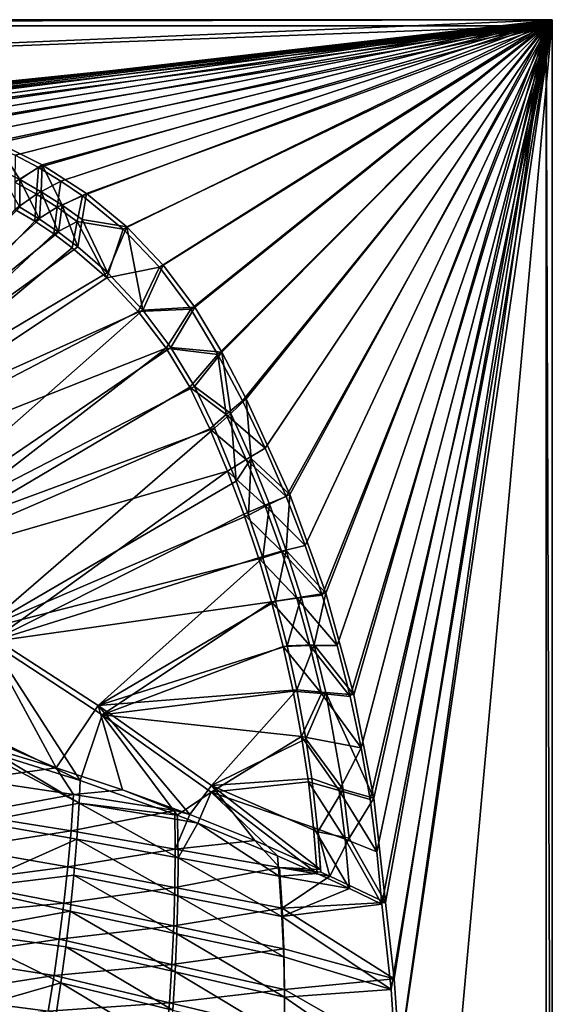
# Model space of a CAD drawing. Header units: metres. Extents: x -1501 to 0, y -1015 to 0.
# Tile 22 of 22: x -261 to 0, y -482 to 0. Entities that reach past the tile are written whole.
import ezdxf

# ---------------------------------------------------------------- set-up
doc = ezdxf.new("R2010")
doc.units = ezdxf.units.M

msp = doc.modelspace()

# ---------------------------------------------------------------- linework, layer by layer
at = {"layer": 'None'}
for points in [[(-1500, 0), (-1063.192383, -45.303387), (0, 0)], [(-1500, 0), (0, 0), (-1500, 0, -45)], [(0, 0), (0, 0, -45), (-1500, 0, -45)], [(-1497.155151, -3, -45), (-1500, 0, -45), (0, 0, -45)], [(-3, -3, -45), (-1497.155151, -3, -45), (0, 0, -45)], [(-1063.192383, -45.303387), (-401.079681, -46.141403), (0, 0)], [(0, 0), (-401.079681, -46.141403), (-388.253143, -45.290897)], [(-388.253143, -45.290897), (-375.410309, -44.738567), (0, 0)], [(-375.410309, -44.738567), (-362.558105, -44.484711), (0, 0)], [(0, 0), (-362.558105, -44.484711), (-349.7052, -44.626896)], [(-349.7052, -44.626896), (-336.881775, -45.500168), (0, 0)], [(-336.881775, -45.500168), (-324.132355, -47.129757), (0, 0)], [(0, 0), (-324.132355, -47.129757), (-311.501556, -49.509968)], [(-311.501556, -49.509968), (-299.033478, -52.632484), (0, 0)], [(-299.033478, -52.632484), (-286.771729, -56.486389), (0, 0)], [(0, 0), (-286.771729, -56.486389), (-274.759186, -61.058205)], [(-274.759186, -61.058205), (-263.037811, -66.331955), (0, 0)], [(-263.037811, -66.331955), (-251.64859, -72.289207), (0, 0)], [(0, 0), (-251.64859, -72.289207), (-240.631348, -78.909134)], [(-240.631348, -78.909134), (-230.024597, -86.168587), (0, 0)], [(-230.024597, -86.168587), (-210.189285, -102.502441), (0, 0)], [(0, 0), (-210.189285, -102.502441), (-192.419769, -121.062584)], [(-192.419769, -121.062584), (-176.96431, -141.589706), (0, 0)], [(-176.96431, -141.589706), (-163.811066, -163.672256), (0, 0)], [(0, 0), (-163.811066, -163.672256), (-151.755753, -186.378815)], [(-151.755753, -186.378815), (-140.607773, -209.544327), (0, 0)], [(-140.607773, -209.544327), (-130.384552, -233.132538), (0, 0)], [(0, 0), (-130.384552, -233.132538), (-121.102089, -257.106567)], [(-121.102089, -257.106567), (-112.77491, -281.428925), (0, 0)], [(-112.77491, -281.428925), (-105.416031, -306.061523), (0, 0)], [(0, 0), (-105.416031, -306.061523), (-99.036972, -330.965851)], [(-99.036972, -330.965851), (-93.647705, -356.102966), (0, 0)], [(-93.647705, -356.102966), (-89.256668, -381.433502), (0, 0)], [(0, 0), (-89.256668, -381.433502), (-85.87072, -406.917908)], [(-85.87072, -406.917908), (-83.495163, -432.516235), (0, 0)], [(-83.495163, -432.516235), (-78.854172, -474.309357), (0, 0)], [(-78.854172, -474.309357), (-76.175674, -516.292725), (0, 0)], [(-76.175674, -516.292725), (-59.281075, -653.599243), (0, 0)], [(0, 0), (-59.281075, -653.599243), (0, -850)], [(-3, -3, -45), (0, 0, -45), (0, -850, -45)], [(0, 0), (0, -850), (0, 0, -45)], [(0, -850), (0, -850, -45), (0, 0, -45)], [(-3, -3, -3), (-1062.936401, -42.705982, -3), (-1497.155151, -3, -3)], [(-3, -3, -3), (-1497.155151, -3, -3), (-3, -3, -45)], [(-1497.155151, -3, -3), (-1497.155151, -3, -45), (-3, -3, -45)], [(-399.166199, -43.825584, -3), (-1062.936401, -42.705982, -3), (-3, -3, -3)], [(-373.46463, -42.534668, -3), (-399.166199, -43.825584, -3), (-3, -3, -3)], [(-347.733887, -42.610607, -3), (-373.46463, -42.534668, -3), (-3, -3, -3)], [(-3, -3, -3), (-322.158539, -45.351303, -3), (-347.733887, -42.610607, -3)], [(-297.077393, -51.056458, -3), (-322.158539, -45.351303, -3), (-3, -3, -3)], [(-272.833038, -59.648415, -3), (-297.077393, -51.056458, -3), (-3, -3, -3)], [(-3, -3, -3), (-249.75647, -71.009911, -3), (-272.833038, -59.648415, -3)], [(-228.162781, -84.985733, -3), (-249.75647, -71.009911, -3), (-3, -3, -3)], [(-208.346649, -101.38488, -3), (-228.162781, -84.985733, -3), (-3, -3, -3)], [(-3, -3, -3), (-190.578308, -119.983208, -3), (-208.346649, -101.38488, -3)], [(-175.099884, -140.526581, -3), (-190.578308, -119.983208, -3), (-3, -3, -3)], [(-161.911987, -162.618973, -3), (-175.099884, -140.526581, -3), (-3, -3, -3)], [(-3, -3, -3), (-149.863449, -185.358902, -3), (-161.911987, -162.618973, -3)], [(-128.526688, -232.186569, -3), (-149.863449, -185.358902, -3), (-3, -3, -3)], [(-110.945442, -280.549652, -3), (-128.526688, -232.186569, -3), (-3, -3, -3)], [(-3, -3, -3), (-97.229225, -330.147552, -3), (-110.945442, -280.549652, -3)], [(-87.463554, -380.671967, -3), (-97.229225, -330.147552, -3), (-3, -3, -3)], [(-81.709419, -431.808838, -3.000002), (-87.463554, -380.671967, -3), (-3, -3, -3)], [(-3, -3, -3), (-77.500778, -469.092346, -3), (-81.709419, -431.808838, -3.000002)], [(-74.848244, -506.518768, -3), (-77.500778, -469.092346, -3), (-3, -3, -3)], [(-3, -848.404846, -3), (-74.848244, -506.518768, -3), (-3, -3, -3)], [(-3, -848.404846, -3), (-3, -3, -3), (-3, -848.404846, -45)], [(-3, -3, -3), (-3, -3, -45), (-3, -848.404846, -45)], [(-3, -848.404846, -45), (-3, -3, -45), (0, -850, -45)], [(-272.833038, -59.648415, -3), (-260.822662, -78.176674, -32.469391), (-271.717377, -72.835373, -32.469067)], [(-272.833038, -59.648415, -3), (-249.75647, -71.009911, -3), (-260.822662, -78.176674, -32.469391)], [(-251.64859, -72.289207), (-263.037811, -66.331955), (-263.113464, -79.474678, -29.9617)], [(-249.75647, -71.009911, -3), (-250.241776, -84.120934, -32.465248), (-260.822662, -78.176674, -32.469391)], [(-240.011765, -90.658966, -32.456596), (-250.241776, -84.120934, -32.465248), (-249.75647, -71.009911, -3)], [(-228.162781, -84.985733, -3), (-240.011765, -90.658966, -32.456596), (-249.75647, -71.009911, -3)], [(-260.822662, -78.176674, -32.469391), (-260.824677, -91.738281, -63), (-271.717377, -72.835373, -32.469067)], [(-252.588959, -85.328896, -29.960569), (-251.64859, -72.289207), (-263.113464, -79.474678, -29.9617)], [(-240.631348, -78.909134), (-251.64859, -72.289207), (-252.588959, -85.328896, -29.960569)], [(-263.113464, -79.474678, -29.9617), (-263.127258, -92.794098, -60), (-252.588959, -85.328896, -29.960569)], [(-260.822662, -78.176674, -32.469391), (-251.136566, -97.599823, -63), (-260.824677, -91.738281, -63)], [(-250.241776, -84.120934, -32.465248), (-251.136566, -97.599823, -63), (-260.822662, -78.176674, -32.469391)], [(-242.403839, -91.757561, -29.95944), (-240.631348, -78.909134), (-252.588959, -85.328896, -29.960569)], [(-230.024597, -86.168587), (-240.631348, -78.909134), (-242.403839, -91.757561, -29.95944)], [(-263.127258, -92.794098, -60), (-253.465637, -98.550499, -60), (-252.588959, -85.328896, -29.960569)], [(-252.588959, -85.328896, -29.960569), (-253.465637, -98.550499, -60), (-242.403839, -91.757561, -29.95944)], [(-241.751526, -103.950317, -63), (-251.136566, -97.599823, -63), (-250.241776, -84.120934, -32.465248)], [(-241.751526, -103.950317, -63), (-250.241776, -84.120934, -32.465248), (-240.011765, -90.658966, -32.456596)], [(-232.589584, -98.740952, -29.958309), (-230.024597, -86.168587), (-242.403839, -91.757561, -29.95944)], [(-230.161957, -97.763412, -32.444149), (-240.011765, -90.658966, -32.456596), (-228.162781, -84.985733, -3)], [(-210.189285, -102.502441), (-230.024597, -86.168587), (-232.589584, -98.740952, -29.958309)], [(-208.346649, -101.38488, -3), (-230.161957, -97.763412, -32.444149), (-228.162781, -84.985733, -3)], [(-232.326202, -111.067528, -63), (-241.751526, -103.950317, -63), (-240.011765, -90.658966, -32.456596)], [(-232.326202, -111.067528, -63), (-240.011765, -90.658966, -32.456596), (-230.161957, -97.763412, -32.444149)], [(-260.824677, -91.738281, -63), (-251.136566, -97.599823, -63), (-399.088593, -231.218933, -63)], [(-253.465637, -98.550499, -60), (-263.127258, -92.794098, -60), (-388.778107, -239.459717, -60)], [(-253.465637, -98.550499, -60), (-244.110809, -104.793121, -60), (-242.403839, -91.757561, -29.95944)], [(-242.403839, -91.757561, -29.95944), (-244.110809, -104.793121, -60), (-232.589584, -98.740952, -29.958309)], [(-251.136566, -97.599823, -63), (-241.751526, -103.950317, -63), (-399.088593, -231.218933, -63)], [(-388.778107, -239.459717, -60), (-244.110809, -104.793121, -60), (-253.465637, -98.550499, -60)], [(-244.110809, -104.793121, -60), (-235.087234, -111.505646, -60), (-232.589584, -98.740952, -29.958309)], [(-232.589584, -98.740952, -29.958309), (-235.087234, -111.505646, -60), (-218.127197, -126.269089, -60)], [(-218.127197, -126.269089, -60), (-210.189285, -102.502441), (-232.589584, -98.740952, -29.958309)], [(-217.894089, -123.627129, -63), (-232.326202, -111.067528, -63), (-230.161957, -97.763412, -32.444149)], [(-217.894089, -123.627129, -63), (-230.161957, -97.763412, -32.444149), (-208.346649, -101.38488, -3)], [(-399.088593, -231.218933, -63), (-241.751526, -103.950317, -63), (-232.326202, -111.067528, -63)], [(-235.087234, -111.505646, -60), (-244.110809, -104.793121, -60), (-388.778107, -239.459717, -60)], [(-192.419769, -121.062584), (-210.189285, -102.502441), (-218.127197, -126.269089, -60)], [(-200.521835, -142.091736, -63), (-217.894089, -123.627129, -63), (-208.346649, -101.38488, -3)], [(-200.521835, -142.091736, -63), (-208.346649, -101.38488, -3), (-190.578308, -119.983208, -3)], [(-399.088593, -231.218933, -63), (-232.326202, -111.067528, -63), (-217.894089, -123.627129, -63)], [(-218.127197, -126.269089, -60), (-235.087234, -111.505646, -60), (-388.778107, -239.459717, -60)], [(-175.099884, -140.526581, -3), (-200.521835, -142.091736, -63), (-190.578308, -119.983208, -3)], [(-200.521835, -142.091736, -63), (-399.088593, -231.218933, -63), (-217.894089, -123.627129, -63)], [(-202.762695, -142.686584, -60), (-192.419769, -121.062584), (-218.127197, -126.269089, -60)], [(-176.96431, -141.589706), (-192.419769, -121.062584), (-202.762695, -142.686584, -60)], [(-388.778107, -239.459717, -60), (-202.762695, -142.686584, -60), (-218.127197, -126.269089, -60)], [(-338.559021, -263.662933, -63), (-399.088593, -231.218933, -63), (-200.521835, -142.091736, -63)], [(-189.154251, -160.586639, -60), (-202.762695, -142.686584, -60), (-388.778107, -239.459717, -60)], [(-186.757431, -160.314926, -63), (-338.559021, -263.662933, -63), (-200.521835, -142.091736, -63)], [(-189.154251, -160.586639, -60), (-176.96431, -141.589706), (-202.762695, -142.686584, -60)], [(-186.757431, -160.314926, -63), (-200.521835, -142.091736, -63), (-175.099884, -140.526581, -3)], [(-163.811066, -163.672256), (-176.96431, -141.589706), (-189.154251, -160.586639, -60)], [(-161.911987, -162.618973, -3), (-186.757431, -160.314926, -63), (-175.099884, -140.526581, -3)], [(-331.342438, -270.748566, -60), (-189.154251, -160.586639, -60), (-388.778107, -239.459717, -60)], [(-338.559021, -263.662933, -63), (-186.757431, -160.314926, -63), (-175.197647, -179.366959, -63)], [(-177.444016, -179.782272, -60), (-189.154251, -160.586639, -60), (-331.342438, -270.748566, -60)], [(-177.444016, -179.782272, -60), (-163.811066, -163.672256), (-189.154251, -160.586639, -60)], [(-175.197647, -179.366959, -63), (-186.757431, -160.314926, -63), (-161.911987, -162.618973, -3)], [(-159.771393, -193.092148, -29.947008), (-163.811066, -163.672256), (-177.444016, -179.782272, -60)], [(-157.368515, -192.640686, -32.31818), (-175.197647, -179.366959, -63), (-161.911987, -162.618973, -3)], [(-159.771393, -193.092148, -29.947008), (-151.755753, -186.378815), (-163.811066, -163.672256)], [(-161.911987, -162.618973, -3), (-149.863449, -185.358902, -3), (-157.368515, -192.640686, -32.31818)], [(-165.431885, -199.850052, -63), (-338.559021, -263.662933, -63), (-175.197647, -179.366959, -63)], [(-167.701416, -200.049957, -60), (-177.444016, -179.782272, -60), (-331.342438, -270.748566, -60)], [(-167.701416, -200.049957, -60), (-159.771393, -193.092148, -29.947008), (-177.444016, -179.782272, -60)], [(-157.368515, -192.640686, -32.31818), (-165.431885, -199.850052, -63), (-175.197647, -179.366959, -63)], [(-140.607773, -209.544327), (-151.755753, -186.378815), (-159.771393, -193.092148, -29.947008)], [(-149.863449, -185.358902, -3), (-147.526169, -214.594452, -32.354134), (-157.368515, -192.640686, -32.31818)], [(-149.863449, -185.358902, -3), (-128.526688, -232.186569, -3), (-147.526169, -214.594452, -32.354134)], [(-149.867401, -215.049133, -29.944748), (-159.771393, -193.092148, -29.947008), (-167.701416, -200.049957, -60)], [(-154.862213, -225.686035, -63), (-165.431885, -199.850052, -63), (-157.368515, -192.640686, -32.31818)], [(-149.867401, -215.049133, -29.944748), (-140.607773, -209.544327), (-159.771393, -193.092148, -29.947008)], [(-147.526169, -214.594452, -32.354134), (-154.862213, -225.686035, -63), (-157.368515, -192.640686, -32.31818)], [(-279.604767, -298.438782, -63), (-338.559021, -263.662933, -63), (-165.431885, -199.850052, -63)], [(-167.701416, -200.049957, -60), (-331.342438, -270.748566, -60), (-159.037781, -220.808853, -60)], [(-154.862213, -225.686035, -63), (-279.604767, -298.438782, -63), (-165.431885, -199.850052, -63)], [(-159.037781, -220.808853, -60), (-149.867401, -215.049133, -29.944748), (-167.701416, -200.049957, -60)], [(-130.384552, -233.132538), (-140.607773, -209.544327), (-149.867401, -215.049133, -29.944748)], [(-140.793228, -237.363297, -29.942488), (-149.867401, -215.049133, -29.944748), (-159.037781, -220.808853, -60)], [(-148.725723, -242.349274, -63), (-154.862213, -225.686035, -63), (-147.526169, -214.594452, -32.354134)], [(-140.793228, -237.363297, -29.942488), (-130.384552, -233.132538), (-149.867401, -215.049133, -29.944748)], [(-138.527863, -236.900589, -32.405872), (-148.725723, -242.349274, -63), (-147.526169, -214.594452, -32.354134)], [(-128.526688, -232.186569, -3), (-138.527863, -236.900589, -32.405872), (-147.526169, -214.594452, -32.354134)], [(-331.342438, -270.748566, -60), (-275.17334, -304.257996, -60), (-159.037781, -220.808853, -60)], [(-159.037781, -220.808853, -60), (-275.17334, -304.257996, -60), (-151.108994, -241.85939, -60)], [(-151.108994, -241.85939, -60), (-140.793228, -237.363297, -29.942488), (-159.037781, -220.808853, -60)], [(-279.604767, -298.438782, -63), (-154.862213, -225.686035, -63), (-148.725723, -242.349274, -63)], [(-121.102089, -257.106567), (-130.384552, -233.132538), (-140.793228, -237.363297, -29.942488)], [(-138.527863, -236.900589, -32.405872), (-128.526688, -232.186569, -3), (-130.362122, -259.539734, -32.452827)], [(-128.526688, -232.186569, -3), (-110.945442, -280.549652, -3), (-130.362122, -259.539734, -32.452827)], [(-132.561752, -260.003174, -29.940228), (-140.793228, -237.363297, -29.942488), (-151.108994, -241.85939, -60)], [(-141.759155, -263.234894, -63), (-148.725723, -242.349274, -63), (-138.527863, -236.900589, -32.405872)], [(-130.362122, -259.539734, -32.452827), (-141.759155, -263.234894, -63), (-138.527863, -236.900589, -32.405872)], [(-132.561752, -260.003174, -29.940228), (-121.102089, -257.106567), (-140.793228, -237.363297, -29.942488)], [(-141.759155, -263.234894, -63), (-279.604767, -298.438782, -63), (-148.725723, -242.349274, -63)], [(-275.17334, -304.257996, -60), (-143.92485, -263.175537, -60), (-151.108994, -241.85939, -60)], [(-143.92485, -263.175537, -60), (-132.561752, -260.003174, -29.940228), (-151.108994, -241.85939, -60)], [(-125.184685, -282.936859, -29.937967), (-132.561752, -260.003174, -29.940228), (-143.92485, -263.175537, -60)], [(-135.486435, -284.435516, -63), (-141.759155, -263.234894, -63), (-130.362122, -259.539734, -32.452827)], [(-123.038231, -282.47641, -32.492966), (-135.486435, -284.435516, -63), (-130.362122, -259.539734, -32.452827)], [(-112.77491, -281.428925), (-121.102089, -257.106567), (-132.561752, -260.003174, -29.940228)], [(-125.184685, -282.936859, -29.937967), (-112.77491, -281.428925), (-132.561752, -260.003174, -29.940228)], [(-130.362122, -259.539734, -32.452827), (-110.945442, -280.549652, -3), (-123.038231, -282.47641, -32.492966)], [(-222.356293, -335.432922, -63), (-279.604767, -298.438782, -63), (-141.759155, -263.234894, -63)], [(-143.92485, -263.175537, -60), (-275.17334, -304.257996, -60), (-137.494247, -284.731018, -60)], [(-135.486435, -284.435516, -63), (-222.356293, -335.432922, -63), (-141.759155, -263.234894, -63)], [(-137.494247, -284.731018, -60), (-125.184685, -282.936859, -29.937967), (-143.92485, -263.175537, -60)], [(-118.672501, -306.132019, -29.935707), (-125.184685, -282.936859, -29.937967), (-137.494247, -284.731018, -60)], [(-129.860764, -306.192841, -63), (-135.486435, -284.435516, -63), (-123.038231, -282.47641, -32.492966)], [(-116.570747, -305.671051, -32.528942), (-129.860764, -306.192841, -63), (-123.038231, -282.47641, -32.492966)], [(-105.416031, -306.061523), (-112.77491, -281.428925), (-125.184685, -282.936859, -29.937967)], [(-118.672501, -306.132019, -29.935707), (-105.416031, -306.061523), (-125.184685, -282.936859, -29.937967)], [(-110.945442, -280.549652, -3), (-116.570747, -305.671051, -32.528942), (-123.038231, -282.47641, -32.492966)], [(-110.945442, -280.549652, -3), (-97.229225, -330.147552, -3), (-116.570747, -305.671051, -32.528942)], [(-275.17334, -304.257996, -60), (-220.356644, -339.936798, -60), (-137.494247, -284.731018, -60)], [(-222.356293, -335.432922, -63), (-135.486435, -284.435516, -63), (-129.860764, -306.192841, -63)], [(-137.494247, -284.731018, -60), (-220.356644, -339.936798, -60), (-131.825104, -306.499146, -60)], [(-131.825104, -306.499146, -60), (-118.672501, -306.132019, -29.935707), (-137.494247, -284.731018, -60)], [(-279.604767, -298.438782, -63), (-242.987442, -365.849396, -324.51297), (-304.942993, -339.447876, -406)], [(-279.604767, -298.438782, -63), (-222.356293, -335.432922, -63), (-242.987442, -365.849396, -324.51297)], [(-319.30722, -329.483673, -377.175201), (-231.205856, -372.136658, -292.722046), (-275.17334, -304.257996, -60)], [(-275.17334, -304.257996, -60), (-231.205856, -372.136658, -292.722046), (-220.356644, -339.936798, -60)], [(-125.06797, -327.791504, -63), (-222.356293, -335.432922, -63), (-129.860764, -306.192841, -63)], [(-220.356644, -339.936798, -60), (-126.924431, -328.453033, -60), (-131.825104, -306.499146, -60)], [(-113.034462, -329.555908, -29.933447), (-118.672501, -306.132019, -29.935707), (-131.825104, -306.499146, -60)], [(-126.924431, -328.453033, -60), (-113.034462, -329.555908, -29.933447), (-131.825104, -306.499146, -60)], [(-125.06797, -327.791504, -63), (-129.860764, -306.192841, -63), (-116.570747, -305.671051, -32.528942)], [(-110.974213, -329.084076, -32.563416), (-125.06797, -327.791504, -63), (-116.570747, -305.671051, -32.528942)], [(-99.036972, -330.965851), (-105.416031, -306.061523), (-118.672501, -306.132019, -29.935707)], [(-113.034462, -329.555908, -29.933447), (-99.036972, -330.965851), (-118.672501, -306.132019, -29.935707)], [(-97.229225, -330.147552, -3), (-110.974213, -329.084076, -32.563416), (-116.570747, -305.671051, -32.528942)], [(-319.30722, -329.483673, -377.175201), (-271.366882, -359.540863, -377.175201), (-231.205856, -372.136658, -292.722046)], [(-166.934067, -374.521973, -63), (-222.356293, -335.432922, -63), (-125.06797, -327.791504, -63)], [(-126.924431, -328.453033, -60), (-220.356644, -339.936798, -60), (-122.798294, -350.565613, -60)], [(-120.659691, -351.709167, -63), (-166.934067, -374.521973, -63), (-125.06797, -327.791504, -63)], [(-126.924431, -328.453033, -60), (-122.798294, -350.565613, -60), (-113.034462, -329.555908, -29.933447)], [(-120.659691, -351.709167, -63), (-125.06797, -327.791504, -63), (-110.974213, -329.084076, -32.563416)], [(-122.798294, -350.565613, -60), (-93.647705, -356.102966), (-113.034462, -329.555908, -29.933447)], [(-102.433327, -376.429291, -32.632584), (-120.659691, -351.709167, -63), (-110.974213, -329.084076, -32.563416)], [(-113.034462, -329.555908, -29.933447), (-93.647705, -356.102966), (-99.036972, -330.965851)], [(-97.229225, -330.147552, -3), (-87.463554, -380.671967, -3), (-110.974213, -329.084076, -32.563416)], [(-87.463554, -380.671967, -3), (-102.433327, -376.429291, -32.632584), (-110.974213, -329.084076, -32.563416)], [(-222.356293, -335.432922, -63), (-210.487091, -376.7099, -256.775787), (-242.987442, -365.849396, -324.51297)], [(-210.487091, -376.7099, -256.775787), (-222.356293, -335.432922, -63), (-177.531204, -388.791321, -189.467285)], [(-222.356293, -335.432922, -63), (-166.934067, -374.521973, -63), (-177.531204, -388.791321, -189.467285)], [(-304.942993, -339.447876, -406), (-242.987442, -365.849396, -324.51297), (-281.350525, -354.302551, -406)], [(-231.205856, -372.136658, -292.722046), (-183.625763, -389.063843, -195.113922), (-220.356644, -339.936798, -60)], [(-220.356644, -339.936798, -60), (-166.976074, -377.730469, -60), (-122.798294, -350.565613, -60)], [(-220.356644, -339.936798, -60), (-183.625763, -389.063843, -195.113922), (-166.976074, -377.730469, -60)], [(-122.798294, -350.565613, -60), (-166.976074, -377.730469, -60), (-119.451775, -372.809509, -60)], [(-93.647705, -356.102966), (-122.798294, -350.565613, -60), (-104.411636, -376.95755, -29.928926)], [(-122.798294, -350.565613, -60), (-119.451775, -372.809509, -60), (-104.411636, -376.95755, -29.928926)], [(-283.914063, -371.581573, -406), (-281.350525, -354.302551, -406), (-242.987442, -365.849396, -324.51297)], [(-166.934067, -374.521973, -63), (-120.659691, -351.709167, -63), (-117.771904, -371.058319, -63)], [(-102.433327, -376.429291, -32.632584), (-117.771904, -371.058319, -63), (-120.659691, -351.709167, -63)], [(-104.411636, -376.95755, -29.928926), (-89.256668, -381.433502), (-93.647705, -356.102966)], [(-280.733185, -392.407318, -386.774231), (-231.714371, -383.19342, -292.652283), (-275.761993, -359.921753, -386.089722)], [(-231.714371, -383.19342, -292.652283), (-271.366882, -359.540863, -377.175201), (-275.761993, -359.921753, -386.089722)], [(-231.714371, -383.19342, -292.652283), (-231.205856, -372.136658, -292.722046), (-271.366882, -359.540863, -377.175201)], [(-234.418823, -378.891052, -305.348602), (-283.914063, -371.581573, -406), (-242.987442, -365.849396, -324.51297)], [(-242.987442, -365.849396, -324.51297), (-210.487091, -376.7099, -256.775787), (-234.418823, -378.891052, -305.348602)], [(-286.719604, -388.550842, -406), (-283.914063, -371.581573, -406), (-234.418823, -378.891052, -305.348602)], [(-183.625763, -389.063843, -195.113922), (-231.205856, -372.136658, -292.722046), (-231.714371, -383.19342, -292.652283)], [(-177.531204, -388.791321, -189.467285), (-166.934067, -374.521973, -63), (-145.739197, -401.517609, -125.966949)], [(-166.976074, -377.730469, -60), (-116.889015, -395.157288, -60), (-119.451775, -372.809509, -60)], [(-114.823425, -397.14917, -63), (-166.934067, -374.521973, -63), (-117.771904, -371.058319, -63)], [(-166.934067, -374.521973, -63), (-113.450279, -415.57193, -63), (-145.739197, -401.517609, -125.966949)], [(-113.450279, -415.57193, -63), (-166.934067, -374.521973, -63), (-114.823425, -397.14917, -63)], [(-104.411636, -376.95755, -29.928926), (-119.451775, -372.809509, -60), (-101.43911, -400.868408, -29.926666)], [(-119.451775, -372.809509, -60), (-116.889015, -395.157288, -60), (-101.43911, -400.868408, -29.926666)], [(-114.823425, -397.14917, -63), (-117.771904, -371.058319, -63), (-102.433327, -376.429291, -32.632584)], [(-235.687149, -396.645447, -305.383911), (-286.719604, -388.550842, -406), (-234.418823, -378.891052, -305.348602)], [(-234.418823, -378.891052, -305.348602), (-184.902878, -386.786621, -204.434647), (-235.687149, -396.645447, -305.383911)], [(-210.487091, -376.7099, -256.775787), (-184.902878, -386.786621, -204.434647), (-234.418823, -378.891052, -305.348602)], [(-210.487091, -376.7099, -256.775787), (-177.531204, -388.791321, -189.467285), (-184.902878, -386.786621, -204.434647)], [(-183.625763, -389.063843, -195.113922), (-173.63031, -392.910675, -174.984665), (-166.976074, -377.730469, -60)], [(-166.976074, -377.730469, -60), (-173.63031, -392.910675, -174.984665), (-134.542404, -408.972321, -97.622124)], [(-166.976074, -377.730469, -60), (-115.113182, -417.581299, -60), (-116.889015, -395.157288, -60)], [(-134.542404, -408.972321, -97.622124), (-115.113182, -417.581299, -60), (-166.976074, -377.730469, -60)], [(-99.493027, -400.309662, -32.664886), (-114.823425, -397.14917, -63), (-102.433327, -376.429291, -32.632584)], [(-101.43911, -400.868408, -29.926666), (-85.87072, -406.917908), (-104.411636, -376.95755, -29.928926)], [(-85.87072, -406.917908), (-89.256668, -381.433502), (-104.411636, -376.95755, -29.928926)], [(-99.493027, -400.309662, -32.664886), (-102.433327, -376.429291, -32.632584), (-87.463554, -380.671967, -3)], [(-232.842667, -400.794281, -292.652283), (-231.714371, -383.19342, -292.652283), (-280.733185, -392.407318, -386.774231)], [(-231.714371, -383.19342, -292.652283), (-232.842667, -400.794281, -292.652283), (-183.267136, -409.862152, -195.101532)], [(-183.559814, -391.249481, -195.101532), (-183.625763, -389.063843, -195.113922), (-231.714371, -383.19342, -292.652283)], [(-183.559814, -391.249481, -195.101532), (-231.714371, -383.19342, -292.652283), (-183.267136, -409.862152, -195.101532)], [(-87.463554, -380.671967, -3), (-81.709419, -431.808838, -3.000002), (-99.493027, -400.309662, -32.664886)], [(-289.754974, -405.215912, -406), (-286.719604, -388.550842, -406), (-235.687149, -396.645447, -305.383911)], [(-184.902878, -386.786621, -204.434647), (-184.667999, -405.604034, -204.470428), (-235.687149, -396.645447, -305.383911)], [(-177.531204, -388.791321, -189.467285), (-184.667999, -405.604034, -204.470428), (-184.902878, -386.786621, -204.434647)], [(-177.531204, -388.791321, -189.467285), (-145.739197, -401.517609, -125.966949), (-184.667999, -405.604034, -204.470428)], [(-173.63031, -392.910675, -174.984665), (-183.625763, -389.063843, -195.113922), (-183.559814, -391.249481, -195.101532)], [(-286.758392, -424.730743, -387.404083), (-232.842667, -400.794281, -292.652283), (-280.733185, -392.407318, -386.774231)], [(-183.267136, -409.862152, -195.101532), (-173.63031, -392.910675, -174.984665), (-183.559814, -391.249481, -195.101532)], [(-173.63031, -392.910675, -174.984665), (-183.267136, -409.862152, -195.101532), (-133.69162, -418.930054, -97.550766)], [(-134.542404, -408.972321, -97.622124), (-173.63031, -392.910675, -174.984665), (-133.69162, -418.930054, -97.550766)], [(-237.282806, -414.381378, -305.417694), (-289.754974, -405.215912, -406), (-235.687149, -396.645447, -305.383911)], [(-235.687149, -396.645447, -305.383911), (-184.667999, -405.604034, -204.470428), (-237.282806, -414.381378, -305.417694)], [(-101.43911, -400.868408, -29.926666), (-116.889015, -395.157288, -60), (-99.365242, -424.87442, -29.924414)], [(-116.889015, -395.157288, -60), (-115.113182, -417.581299, -60), (-99.365242, -424.87442, -29.924414)], [(-99.493027, -400.309662, -32.664886), (-108.933968, -418.947845, -54.614738), (-114.823425, -397.14917, -63)], [(-108.933968, -418.947845, -54.614738), (-113.301247, -416.965302, -63), (-114.823425, -397.14917, -63)], [(-113.301247, -416.965302, -63), (-113.450279, -415.57193, -63), (-114.823425, -397.14917, -63)], [(-234.294952, -418.382019, -292.652283), (-232.842667, -400.794281, -292.652283), (-286.758392, -424.730743, -387.404083)], [(-183.351028, -428.486359, -195.101532), (-232.842667, -400.794281, -292.652283), (-234.294952, -418.382019, -292.652283)], [(-183.267136, -409.862152, -195.101532), (-232.842667, -400.794281, -292.652283), (-183.351028, -428.486359, -195.101532)], [(-145.739197, -401.517609, -125.966949), (-133.662781, -414.585297, -103.55188), (-184.667999, -405.604034, -204.470428)], [(-145.739197, -401.517609, -125.966949), (-113.450279, -415.57193, -63), (-133.662781, -414.585297, -103.55188)], [(-81.709419, -431.808838, -3.000002), (-108.933968, -418.947845, -54.614738), (-99.493027, -400.309662, -32.664886)], [(-99.365242, -424.87442, -29.924414), (-83.495163, -432.516235), (-101.43911, -400.868408, -29.926666)], [(-83.495163, -432.516235), (-85.87072, -406.917908), (-101.43911, -400.868408, -29.926666)], [(-237.282806, -414.381378, -305.417694), (-293.009277, -421.585968, -406), (-289.754974, -405.215912, -406)], [(-184.667999, -405.604034, -204.470428), (-184.817444, -424.427734, -204.504745), (-237.282806, -414.381378, -305.417694)], [(-184.667999, -405.604034, -204.470428), (-133.662781, -414.585297, -103.55188), (-184.817444, -424.427734, -204.504745)], [(-133.69162, -418.930054, -97.550766), (-115.113182, -417.581299, -60), (-134.542404, -408.972321, -97.622124)], [(-183.267136, -409.862152, -195.101532), (-183.351028, -428.486359, -195.101532), (-132.407089, -438.590668, -97.550766)], [(-133.69162, -418.930054, -97.550766), (-183.267136, -409.862152, -195.101532), (-132.407089, -438.590668, -97.550766)], [(-239.202545, -432.092041, -305.450104), (-293.009277, -421.585968, -406), (-237.282806, -414.381378, -305.417694)], [(-236.07048, -435.949158, -292.652283), (-234.294952, -418.382019, -292.652283), (-286.758392, -424.730743, -387.404083)], [(-184.817444, -424.427734, -204.504745), (-239.202545, -432.092041, -305.450104), (-237.282806, -414.381378, -305.417694)], [(-183.811142, -447.114868, -195.101532), (-234.294952, -418.382019, -292.652283), (-236.07048, -435.949158, -292.652283)], [(-183.811142, -447.114868, -195.101532), (-183.351028, -428.486359, -195.101532), (-234.294952, -418.382019, -292.652283)], [(-133.662781, -414.585297, -103.55188), (-132.365555, -434.496246, -103.586868), (-184.817444, -424.427734, -204.504745)], [(-99.365242, -424.87442, -29.924414), (-115.113182, -417.581299, -60), (-133.69162, -418.930054, -97.550766)], [(-132.407089, -438.590668, -97.550766), (-99.365242, -424.87442, -29.924414), (-133.69162, -418.930054, -97.550766)], [(-113.450279, -415.57193, -63), (-113.301247, -416.965302, -63), (-133.662781, -414.585297, -103.55188)], [(-133.662781, -414.585297, -103.55188), (-113.301247, -416.965302, -63), (-108.933968, -418.947845, -54.614738)], [(-133.662781, -414.585297, -103.55188), (-108.933968, -418.947845, -54.614738), (-132.365555, -434.496246, -103.586868)], [(-108.933968, -418.947845, -54.614738), (-81.709419, -431.808838, -3.000002), (-132.365555, -434.496246, -103.586868)], [(-296.472443, -437.669617, -406), (-293.009277, -421.585968, -406), (-239.202545, -432.092041, -305.450104)], [(-286.758392, -424.730743, -387.404083), (-291.349487, -446.146271, -387.795197), (-236.07048, -435.949158, -292.652283)], [(-185.345932, -443.252197, -204.53775), (-239.202545, -432.092041, -305.450104), (-184.817444, -424.427734, -204.504745)], [(-132.365555, -434.496246, -103.586868), (-185.345932, -443.252197, -204.53775), (-184.817444, -424.427734, -204.504745)], [(-131.551788, -458.280548, -97.550766), (-183.351028, -428.486359, -195.101532), (-183.811142, -447.114868, -195.101532)], [(-132.407089, -438.590668, -97.550766), (-183.351028, -428.486359, -195.101532), (-131.551788, -458.280548, -97.550766)], [(-132.407089, -438.590668, -97.550766), (-83.495163, -432.516235), (-99.365242, -424.87442, -29.924414)], [(-296.472443, -437.669617, -406), (-239.202545, -432.092041, -305.450104), (-241.443268, -449.769012, -305.481262)], [(-241.443268, -449.769012, -305.481262), (-239.202545, -432.092041, -305.450104), (-185.345932, -443.252197, -204.53775)], [(-78.854172, -474.309357), (-83.495163, -432.516235), (-132.407089, -438.590668, -97.550766)], [(-132.365555, -434.496246, -103.586868), (-81.709419, -431.808838, -3.000002), (-77.500778, -469.092346, -3)], [(-301.366333, -458.551453, -406), (-296.472443, -437.669617, -406), (-241.443268, -449.769012, -305.481262)], [(-291.349487, -446.146271, -387.795197), (-238.168243, -453.488159, -292.652283), (-236.07048, -435.949158, -292.652283)], [(-236.07048, -435.949158, -292.652283), (-238.168243, -453.488159, -292.652283), (-184.647034, -465.740631, -195.101532)], [(-184.647034, -465.740631, -195.101532), (-183.811142, -447.114868, -195.101532), (-236.07048, -435.949158, -292.652283)], [(-131.502411, -454.433105, -103.620628), (-185.345932, -443.252197, -204.53775), (-132.365555, -434.496246, -103.586868)], [(-77.500778, -469.092346, -3), (-131.502411, -454.433105, -103.620628), (-132.365555, -434.496246, -103.586868)], [(-131.551788, -458.280548, -97.550766), (-78.854172, -474.309357), (-132.407089, -438.590668, -97.550766)], [(-240.587006, -470.991364, -292.652283), (-291.349487, -446.146271, -387.795197), (-301.921173, -488.732391, -388.515381)], [(-240.587006, -470.991364, -292.652283), (-238.168243, -453.488159, -292.652283), (-291.349487, -446.146271, -387.795197)], [(-241.443268, -449.769012, -305.481262), (-185.345932, -443.252197, -204.53775), (-186.249039, -462.070923, -204.56955)], [(-186.249039, -462.070923, -204.56955), (-185.345932, -443.252197, -204.53775), (-131.502411, -454.433105, -103.620628)], [(-131.125824, -477.993103, -97.550766), (-183.811142, -447.114868, -195.101532), (-184.647034, -465.740631, -195.101532)], [(-131.125824, -477.993103, -97.550766), (-131.551788, -458.280548, -97.550766), (-183.811142, -447.114868, -195.101532)], [(-301.366333, -458.551453, -406), (-241.443268, -449.769012, -305.481262), (-244.006195, -467.402679, -305.511078)], [(-244.006195, -467.402679, -305.511078), (-241.443268, -449.769012, -305.481262), (-186.249039, -462.070923, -204.56955)], [(-185.858185, -484.356689, -195.101532), (-238.168243, -453.488159, -292.652283), (-240.587006, -470.991364, -292.652283)], [(-238.168243, -453.488159, -292.652283), (-185.858185, -484.356689, -195.101532), (-184.647034, -465.740631, -195.101532)], [(-186.249039, -462.070923, -204.56955), (-131.502411, -454.433105, -103.620628), (-131.067444, -474.392334, -103.653313)], [(-131.067444, -474.392334, -103.653313), (-131.502411, -454.433105, -103.620628), (-77.500778, -469.092346, -3)], [(-306.138794, -477.265167, -406), (-301.366333, -458.551453, -406), (-244.006195, -467.402679, -305.511078)], [(-244.006195, -467.402679, -305.511078), (-186.249039, -462.070923, -204.56955), (-187.532166, -480.87381, -204.600037)], [(-187.532166, -480.87381, -204.600037), (-186.249039, -462.070923, -204.56955), (-131.067444, -474.392334, -103.653313)], [(-78.854172, -474.309357), (-131.551788, -458.280548, -97.550766), (-131.125824, -477.993103, -97.550766)], [(-184.647034, -465.740631, -195.101532), (-185.858185, -484.356689, -195.101532), (-131.129364, -497.721985, -97.550766)], [(-131.129364, -497.721985, -97.550766), (-131.125824, -477.993103, -97.550766), (-184.647034, -465.740631, -195.101532)], [(-306.138794, -477.265167, -406), (-244.006195, -467.402679, -305.511078), (-246.893692, -484.983063, -305.53952)], [(-243.325302, -488.451172, -292.652283), (-240.587006, -470.991364, -292.652283), (-301.921173, -488.732391, -388.515381)], [(-246.893692, -484.983063, -305.53952), (-244.006195, -467.402679, -305.511078), (-187.532166, -480.87381, -204.600037)], [(-187.443985, -502.956177, -195.101532), (-240.587006, -470.991364, -292.652283), (-243.325302, -488.451172, -292.652283)], [(-187.443985, -502.956177, -195.101532), (-185.858185, -484.356689, -195.101532), (-240.587006, -470.991364, -292.652283)], [(-74.848244, -506.518768, -3), (-131.067444, -474.392334, -103.653313), (-77.500778, -469.092346, -3)], [(-187.532166, -480.87381, -204.600037), (-131.067444, -474.392334, -103.653313), (-131.070282, -494.363617, -103.684708)], [(-76.175674, -516.292725), (-78.854172, -474.309357), (-131.125824, -477.993103, -97.550766)], [(-131.070282, -494.363617, -103.684708), (-131.067444, -474.392334, -103.653313), (-74.848244, -506.518768, -3)], [(-310.547516, -493.386932, -406), (-306.138794, -477.265167, -406), (-246.893692, -484.983063, -305.53952)], [(-246.893692, -484.983063, -305.53952), (-187.532166, -480.87381, -204.600037), (-189.203171, -499.649902, -204.629059)], [(-189.203171, -499.649902, -204.629059), (-187.532166, -480.87381, -204.600037), (-131.070282, -494.363617, -103.684708)], [(-76.175674, -516.292725), (-131.125824, -477.993103, -97.550766), (-131.129364, -497.721985, -97.550766)]]:
    msp.add_3dface(points, dxfattribs=at)

doc.saveas('drawing.dxf')
